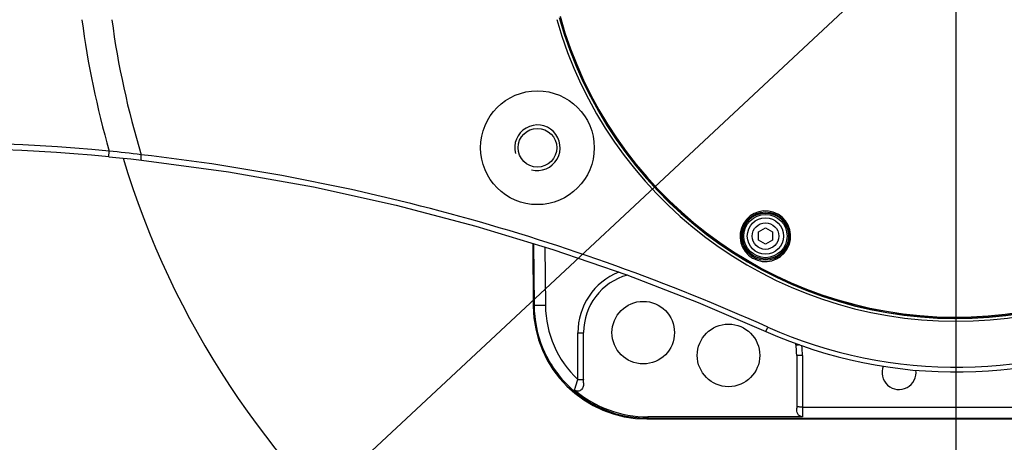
# Model space of a CAD drawing. Header units: millimetres. Extents: x 0 to 3360, y 0 to 2376.
# Tile 56 of 144: x 465 to 580, y 1768 to 1817. Entities that reach past the tile are written whole.
import ezdxf

# ---------------------------------------------------------------- set-up
doc = ezdxf.new("R2010")
doc.units = ezdxf.units.MM
doc.header["$LTSCALE"] = 184.8
doc.linetypes.add('CENTER', pattern=[0.6, 0.375, -0.075, 0.075, -0.075])
doc.linetypes.add('PHANTOM', pattern=[0.8, 0.45, -0.05, 0.1, -0.05, 0.1, -0.05])
doc.layers.get('0').update_dxf_attribs({"linetype": 'CONTINUOUS'})
for name, color, linetype in [('1_DESIGN', 7, 'CONTINUOUS'), ('AXIS', 7, 'CONTINUOUS'), ('CRV', 7, 'CONTINUOUS'), ('DRAFT', 7, 'CONTINUOUS'), ('DRIV_DIM', 7, 'CONTINUOUS'), ('ROUND', 7, 'CONTINUOUS')]:
    doc.layers.add(name, color=color, linetype=linetype)
doc.styles.get("Standard").update_dxf_attribs({"font": 'txt', "width": 0.8})
doc.dimstyles.new('DIMSTYLE_11', dxfattribs={"dimtxt": 19, "dimasz": 9, "dimexe": 2, "dimexo": 1.5, "dimtad": 1, "dimdec": 3, "dimlfac": 1.5, "dimdsep": 46, "dimtxsty": 'STANDARD', "dimblk": 'OPEN', "dimblk1": 'OPEN', "dimblk2": 'OPEN', "dimcen": 0.09, "dimadec": 3, "dimazin": 2, "dimtp": 0.5, "dimtm": 0.5, "dimtfac": 1, "dimtdec": 3, "dimtofl": 0, "dimtmove": 0, "dimatfit": 3, "dimldrblk": 'OPEN', "dimfxl": 1, "dimtolj": 1, "dimarcsym": 0})
doc.dimstyles.new('DIMSTYLE_12', dxfattribs={"dimtxt": 19, "dimasz": 9, "dimexe": 2, "dimexo": 1.5, "dimgap": 9.5, "dimtad": 1, "dimdec": 3, "dimlfac": 1.5, "dimdsep": 46, "dimtxsty": 'STANDARD', "dimblk": 'OPEN', "dimblk1": 'OPEN', "dimblk2": 'OPEN', "dimcen": 0.09, "dimadec": 3, "dimazin": 2, "dimtp": 0.5, "dimtm": 0.5, "dimtfac": 1, "dimtdec": 3, "dimtofl": 0, "dimtmove": 0, "dimatfit": 3, "dimldrblk": 'OPEN', "dimfxl": 1, "dimtolj": 1, "dimarcsym": 0})

# ---------------------------------------------------------------- blocks, each defined once
blk = doc.blocks.new('*D39')
at = {"layer": 'DRIV_DIM', "color": 2, "linetype": 'CONTINUOUS'}
for p, q in [((205.72, 1830.8), (107.55, 1830.8)), ((881.98, 1572.72), (932.05, 1530.71))]:
    blk.add_line(p, q, dxfattribs=at)
for points in [[(112.64, 1821.83), (109.55, 1830.8), (106.64, 1821.77)], [(926.95, 1523.2), (930.52, 1531.99), (922.39, 1527.11)]]:
    blk.add_lwpolyline(points, dxfattribs=at)
for start, end in [(180, 250), (250, 320)]:
    blk.add_arc((574.42, 1830.8), 464.87, start, end, dxfattribs=at)
blk = doc.blocks.new('_OPEN')
at = {"color": 0, "linetype": 'BYBLOCK'}
for p, q in [((0, 0), (-1, 0.333)), ((-1, -0.333), (0, 0)), ((-1, 0), (0, 0))]:
    blk.add_line(p, q, dxfattribs=at)
blk = doc.blocks.new('*D42')
at = {"layer": 'DRIV_DIM', "color": 2, "linetype": 'CONTINUOUS'}
for p, q in [((574.42, 1830.8), (372.75, 1642.85)), ((499.77, 1761.24), (574.42, 1830.8)), ((499.77, 1761.24), (499.77, 1761.24))]:
    blk.add_line(p, q, dxfattribs=at)
at = {"layer": 'DRIV_DIM', "color": 2, "linetype": 'CONTINUOUS', "xscale": 9, "yscale": 9, "zscale": 9, "rotation": 42.9834460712}
blk.add_blockref('_OPEN', (499.77, 1761.24), dxfattribs=at)

msp = doc.modelspace()

# ---------------------------------------------------------------- linework, layer by layer
at = {"color": 9, "linetype": 'CONTINUOUS'}
msp.add_line((538.27497, 1770.94574), (538.27497, 1770.78011), dxfattribs=at)
at = {"color": 7, "linetype": 'CONTINUOUS'}
for centre in [(537.74846, 1780.80258), (547.74846, 1778.13591)]:
    msp.add_circle(centre, 3.66667, dxfattribs=at)
msp.add_arc((574.41513, 1830.80258), 48.66667, 195.8792553, 344.1001844, dxfattribs=at)
at = {"color": 2, "linetype": 'CONTINUOUS'}
msp.add_arc((525.34035, 1802.46924), 2.66667, 255, 195, dxfattribs=at)
at = {"layer": '1_DESIGN', "color": 7, "linetype": 'CONTINUOUS'}
for p, q in [((551.24846, 1792.60123), (552.08179, 1793.08236)), ((552.08179, 1793.08236), (552.91513, 1792.60123)), ((551.24846, 1791.63898), (551.24846, 1792.60123)), ((552.91513, 1792.60123), (552.91513, 1791.63898)), ((552.08179, 1791.15786), (551.24846, 1791.63898)), ((552.91513, 1791.63898), (552.08179, 1791.15786))]:
    msp.add_line(p, q, dxfattribs=at)
msp.add_circle((552.08179, 1792.12011), 2.53333, dxfattribs=at)
at = {"layer": '1_DESIGN', "color": 9, "linetype": 'CONTINUOUS'}
for radius in [2.12949, 1.55556]:
    msp.add_circle((552.08179, 1792.12011), radius, dxfattribs=at)
at = {"layer": 'AXIS', "color": 7, "linetype": 'CENTER'}
msp.add_line((574.41513, 1830.80258), (574.41513, 1417.66382), dxfattribs=at)
at = {"layer": 'AXIS', "color": 7, "linetype": 'CONTINUOUS'}
for radius in [6.66667, 2.26667]:
    msp.add_circle((525.34035, 1802.46924), radius, dxfattribs=at)
msp.add_arc((567.74846, 1776.13591), 2, 157.9753327, 8.096108, dxfattribs=at)
at = {"layer": 'CRV', "color": 2, "linetype": 'PHANTOM'}
for radius, start, end in [(102.03333, 196.8409225, 262.4811504), (400, 187.0947403, 320)]:
    msp.add_arc((574.41513, 1830.80258), radius, start, end, dxfattribs=at)
at = {"layer": 'DRAFT', "color": 7, "linetype": 'CONTINUOUS'}
msp.add_arc((574.41513, 1830.80258), 48.33333, 195.7143741, 343.9822415, dxfattribs=at)
at = {"layer": 'ROUND', "color": 9, "linetype": 'CONTINUOUS'}
for p, q in [((475.07817, 1801.41324), (475.13904, 1802.07712)), ((553.55024, 1794.67483), (553.55513, 1794.67201)), ((524.88674, 1791.24342), (524.94777, 1783.99868)), ((526.22314, 1790.83774), (526.28085, 1783.98704)), ((524.94777, 1783.99868), (524.8511, 1783.90116)), ((530.08179, 1775.32447), (530.08179, 1780.79094)), ((552.12103, 1780.9504), (552.34593, 1781.45331)), ((556.41513, 1778.12427), (556.41513, 1770.94574)), ((556.41513, 1772.08997), (630.08179, 1772.08997)), ((538.27497, 1770.78011), (538.18189, 1770.68621)), ((538.27497, 1770.78011), (678.41513, 1770.78011))]:
    msp.add_line(p, q, dxfattribs=at)
at = {"layer": 'ROUND', "color": 7, "linetype": 'CONTINUOUS'}
for p, q in [((524.78675, 1791.27377), (524.8511, 1783.90116)), ((530.74846, 1774.92929), (530.74846, 1780.80258)), ((555.74846, 1778.13591), (555.74846, 1771.94084)), ((538.18189, 1770.68621), (678.41513, 1770.68621)), ((556.41513, 1770.94574), (538.27497, 1770.94574))]:
    msp.add_line(p, q, dxfattribs=at)
for points in [[(475.07817, 1801.41324), (476.32252, 1801.29477), (477.67548, 1801.15602), (478.92545, 1801.01862)], [(478.92545, 1801.01862), (489.11545, 1799.645), (499.09837, 1797.87313), (508.76873, 1795.74666), (518.11984, 1793.2976), (527.14658, 1790.55741), (535.84348, 1787.55752), (544.2037, 1784.32977), (552.12103, 1780.9504)]]:
    msp.add_lwpolyline(points, dxfattribs=at)
msp.add_circle((552.08179, 1792.12011), 2.83333, dxfattribs=at)
at = {"layer": 'ROUND', "color": 9, "linetype": 'CONTINUOUS'}
msp.add_circle((552.08179, 1792.12011), 2.7, dxfattribs=at)
for centre, radius, start, end in [((574.41513, 1830.80258), 103.3484, 187.4150587, 196.137756), ((574.41513, 1830.80258), 99.87544, 187.6755851, 196.972754), ((574.41513, 1830.80258), 48.29972, 195.6889745, 343.9712831), ((574.41513, 1830.80258), 48.18949, 195.5583368, 343.9340403), ((574.41513, 1830.80258), 54.05923, 245.9056055, 345.7197082), ((452.84682, 1558.96187), 244.13515, 84.7609672, 100.0272371), ((458.17625, 1637.49147), 165.45747, 82.8082635, 84.1156655), ((552.0711, 1792.10157), 2.96809, 60.1090433, 239.7255654), ((552.07109, 1792.10157), 2.96809, 239.9999961, 59.810938), ((552.07768, 1792.11318), 2.95474, 59.808171, 59.9980912), ((552.06397, 1792.089), 2.95365, 239.7220646, 239.9977304), ((537.74846, 1780.79094), 7.66666, 111.9709089, 179.9999828), ((538.28007, 1784.08686), 11.99963, 180.4766054, 226.9049811), ((547.73838, 1778.12359), 8.67674, 0.0045259, 7.7547175)]:
    msp.add_arc(centre, radius, start, end, dxfattribs=at)
at = {"layer": 'ROUND', "color": 7, "linetype": 'CONTINUOUS'}
for centre, radius, start, end in [((574.41513, 1830.80258), 54.61013, 245.9056055, 345.8655416), ((452.84682, 1558.96187), 243.46848, 84.7609672, 100.1656359), ((537.74846, 1780.80258), 7, 105.4080568, 180), ((547.74846, 1778.13591), 8, 0, 9.9868931), ((538.27295, 1784.2126), 13.26686, 229.7208774, 270.0087269)]:
    msp.add_arc(centre, radius, start, end, dxfattribs=at)
msp.add_ellipse((538.18592, 1784.02157), major_axis=(9.38951, 9.47218), ratio=0.999698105, start_param=-3.922495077, end_param=-2.360728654, dxfattribs=at)
at = {"layer": 'ROUND', "color": 9, "linetype": 'CONTINUOUS'}
for points, knots in [([(478.92545, 1801.01863), (478.90536, 1801.02093), (478.88032, 1801.10317), (478.87057, 1801.22139), (478.87039, 1801.42209), (478.88172, 1801.56738), (478.88989, 1801.64725)], [0, 0, 0, 0, 0.094703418, 0.308576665, 0.624012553, 1, 1, 1, 1]), ([(552.34593, 1781.45331), (540.67645, 1786.67195), (516.61266, 1795.34707), (491.49426, 1800.2116), (478.88989, 1801.64725)], [0, 0, 0, 0, 0.50191146, 1, 1, 1, 1]), ([(526.28085, 1783.98704), (526.11259, 1783.98563), (525.86805, 1783.98422), (525.55673, 1783.98467), (525.3578, 1783.98506), (525.19508, 1783.9888), (525.06928, 1783.98691), (524.99681, 1783.99834), (524.95487, 1783.9917), (524.94777, 1783.99868)], [0, 0, 0, 0, 0.378552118, 0.549977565, 0.700739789, 0.825178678, 0.91862731, 0.977597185, 1, 1, 1, 1]), ([(524.94777, 1783.99868), (524.96241, 1782.27435), (525.67736, 1778.79415), (528.6492, 1774.40311), (533.06408, 1771.46639), (536.55044, 1770.78016), (538.27497, 1770.78011)], [0, 0, 0, 0, 0.249991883, 0.49998621, 0.749988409, 1, 1, 1, 1]), ([(530.08179, 1780.79094), (530.16684, 1780.79094), (530.29043, 1780.79124), (530.44724, 1780.79289), (530.54775, 1780.79375), (530.62743, 1780.79689), (530.69344, 1780.79521), (530.72153, 1780.80343), (530.74846, 1780.79824), (530.74846, 1780.80258)], [0, 0, 0, 0, 0.38250556, 0.555297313, 0.706778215, 0.831105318, 0.923520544, 0.98049437, 1, 1, 1, 1]), ([(556.07932, 1779.3764), (556.02258, 1779.36827), (555.92161, 1779.35434), (555.80261, 1779.33775), (555.73094, 1779.33016), (555.69234, 1779.32407), (555.67517, 1779.32615), (555.66009, 1779.32169), (555.65972, 1779.32421)], [0, 0, 0, 0, 0.406460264, 0.725705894, 0.843411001, 0.929445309, 0.981949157, 1, 1, 1, 1]), ([(556.41513, 1778.12427), (556.33008, 1778.12427), (556.20649, 1778.12457), (556.04968, 1778.12623), (555.94917, 1778.12708), (555.86949, 1778.13022), (555.80348, 1778.12854), (555.77539, 1778.13676), (555.74846, 1778.13157), (555.74846, 1778.13591)], [0, 0, 0, 0, 0.382505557, 0.555297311, 0.706778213, 0.831105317, 0.923520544, 0.980494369, 1, 1, 1, 1]), ([(529.69577, 1774.09126), (529.71848, 1774.16581), (529.84373, 1774.57794), (529.97279, 1774.98892), (530.08179, 1775.32447)], [0, 0, 0, 0, 0.180927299, 1, 1, 1, 1]), ([(530.08179, 1775.32447), (530.16684, 1775.32447), (530.29043, 1775.32477), (530.44724, 1775.32642), (530.54775, 1775.32727), (530.62743, 1775.33041), (530.69344, 1775.32873), (530.72153, 1775.33695), (530.74846, 1775.33177), (530.74846, 1775.3361)], [0, 0, 0, 0, 0.382505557, 0.555297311, 0.706778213, 0.831105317, 0.923520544, 0.980494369, 1, 1, 1, 1]), ([(556.41513, 1772.08997), (556.33008, 1772.08997), (556.20649, 1772.09026), (556.04968, 1772.09192), (555.94917, 1772.09277), (555.86949, 1772.09591), (555.80348, 1772.09423), (555.77539, 1772.10245), (555.74846, 1772.09726), (555.74846, 1772.1016)], [0, 0, 0, 0, 0.382505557, 0.555297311, 0.706778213, 0.831105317, 0.923520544, 0.980494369, 1, 1, 1, 1])]:
    msp.add_open_spline(points, degree=3, knots=knots, dxfattribs=at)
at = {"layer": 'ROUND', "color": 7, "linetype": 'CONTINUOUS'}
for points, knots in [([(530.74846, 1774.92928), (530.74846, 1774.78355), (530.73809, 1774.49091), (530.53428, 1774.08106), (530.10322, 1773.88747), (529.80491, 1773.99873), (529.69577, 1774.09126)], [0, 0, 0, 0, 0.252862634, 0.503365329, 0.751729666, 1, 1, 1, 1]), ([(556.41513, 1770.94574), (556.3041, 1770.94574), (556.07725, 1771.01345), (555.76832, 1771.36117), (555.74846, 1771.71865), (555.74846, 1771.94084)], [0, 0, 0, 0, 0.249726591, 0.500220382, 1, 1, 1, 1])]:
    msp.add_open_spline(points, degree=3, knots=knots, dxfattribs=at)

# ---------------------------------------------------------------- dimensions: what is measured, and where the dimension line sits
at = {"layer": 'DRIV_DIM', "color": 2, "linetype": 'CONTINUOUS'}
dim = msp.add_angular_dim_2l(base=(415.42188, 1393.97221), line1=((211.86763, 1830.80258), (207.21897, 1830.80258)), line2=((877.27183, 1576.67563), (880.8329, 1573.68753)), text='<>\\P1st-axis\\Pmove envelope', dimstyle='DIMSTYLE_12', override={"dimtad": 2}, dxfattribs=at)
dim.commit()
dim.dimension.update_dxf_attribs({"geometry": '*D39', "text_midpoint": (389.94827, 1404.10409), "dimtype": 162})
dim = msp.add_radius_dim(center=(574.41513, 1830.80258), mpoint=(499.77362, 1761.23644), text='(R<>)', dimstyle='DIMSTYLE_11', override={"dimpost": '<>'}, dxfattribs=at)
dim.commit()
dim.dimension.update_dxf_attribs({"geometry": '*D42', "text_midpoint": (369.50788, 1646.32148), "dimtype": 164})

doc.saveas('drawing.dxf')
